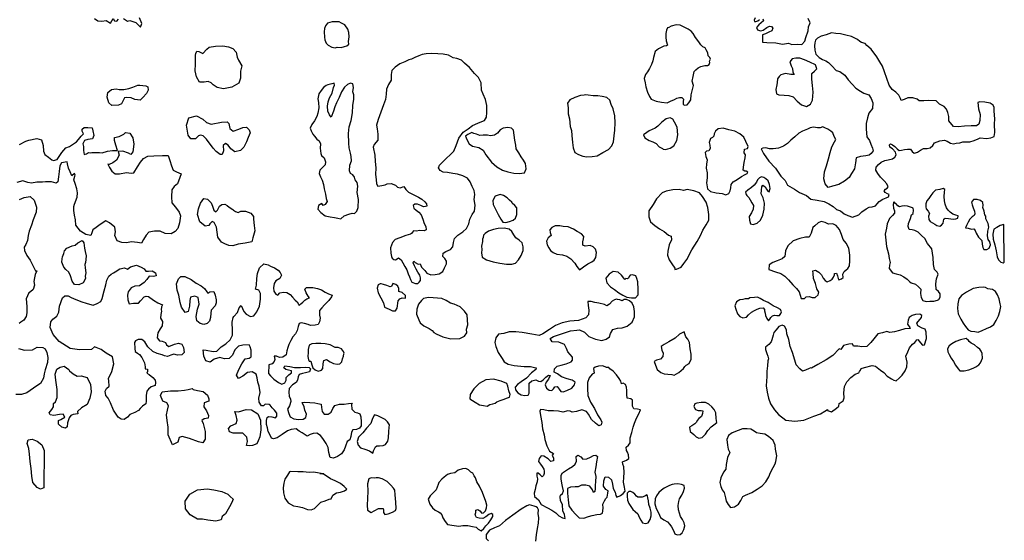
# Model space of a CAD drawing. Extents: x 167040 to 315899, y 721307 to 809380.
# Tile 19 of 20: x 288670 to 315734, y 772243 to 786547. Entities that reach past the tile are written whole.
import ezdxf

# ---------------------------------------------------------------- set-up
doc = ezdxf.new("R2010")
doc.units = 0
doc.layers.add('RPA', color=3, linetype='CONTINUOUS')

msp = doc.modelspace()

# ---------------------------------------------------------------- linework, layer by layer
at = {"layer": 'RPA', "color": 0}
for points in [[(290727, 786584), (290813, 786514), (290930, 786503), (291051, 786525), (291169, 786452), (291235, 786581), (291276, 786519), (291341, 786504), (291383, 786557)], [(291526, 786580), (291631, 786503), (291700, 786521), (291864, 786472), (291990, 786344), (292024, 786439), (291962, 786601)], [(308884, 786596), (308854, 786537), (308863, 786498), (308902, 786501), (308955, 786519), (309004, 786551)], [(309099, 786575), (309114, 786516), (309055, 786459), (308982, 786408), (308922, 786337), (308947, 786272), (309031, 786238), (309107, 786262), (309202, 786329), (309281, 786367), (309336, 786359), (309368, 786313), (309344, 786239), (309265, 786201), (309173, 786163), (309091, 786129), (309090, 786070), (309091, 785966), (309088, 785934), (309205, 785922), (309455, 785907), (309640, 785875), (309804, 785898), (309894, 785867), (310061, 785877), (310168, 785862), (310251, 785955), (310276, 786059), (310338, 786237), (310356, 786354), (310394, 786464), (310344, 786576)], [(288666, 783120), (288834, 783205), (288918, 783233), (289142, 783282), (289270, 783246), (289318, 783087), (289321, 782931), (289365, 782840), (289458, 782770), (289554, 782700), (289603, 782678), (289697, 782709), (289757, 782786), (289830, 782895), (289942, 783027), (290042, 783065), (290229, 783189), (290286, 783258), (290356, 783348), (290420, 783408), (290386, 783488), (290389, 783537), (290443, 783581), (290544, 783583), (290662, 783572), (290683, 783497), (290711, 783364), (290674, 783276), (290544, 783257), (290450, 783229), (290406, 783137), (290427, 783059), (290426, 782951), (290441, 782844), (290502, 782862), (290564, 782899), (290619, 782890), (290648, 782897), (290860, 782901), (290932, 782886), (291084, 782935), (291221, 782953), (291355, 782949), (291310, 783095), (291271, 783228), (291273, 783313), (291406, 783338), (291532, 783406), (291580, 783446), (291698, 783429), (291775, 783300), (291808, 783124), (291782, 782918), (291728, 782846), (291656, 782880), (291505, 782939), (291375, 782930), (291406, 782823), (291334, 782688), (291234, 782611), (291127, 782564), (291091, 782579), (291139, 782486), (291202, 782389), (291292, 782316), (291416, 782315), (291604, 782345), (291738, 782328), (291806, 782335), (291907, 782507), (291987, 782629), (292076, 782732), (292189, 782796), (292355, 782809), (292599, 782820), (292752, 782816), (292794, 782680), (292842, 782534), (292890, 782415), (292979, 782367), (293107, 782311), (293067, 782209), (293008, 782039), (292915, 781965), (292855, 781873), (292839, 781677), (292855, 781514), (292955, 781392), (293055, 781257), (293090, 781154), (293058, 780967), (293012, 780813), (292945, 780724), (292832, 780660), (292672, 780676), (292534, 780732), (292371, 780739), (292215, 780707), (292148, 780631), (292076, 780505), (292019, 780403), (291911, 780424), (291744, 780444), (291601, 780412), (291477, 780422), (291346, 780472), (291285, 780618), (291302, 780719), (291284, 780842), (291135, 780964), (291033, 781017), (290884, 780923), (290775, 780839), (290682, 780772), (290651, 780690), (290626, 780621), (290492, 780648), (290340, 780733), (290210, 780900), (290201, 781044), (290179, 781177), (290160, 781307), (290161, 781414), (290173, 781477), (290248, 781670), (290259, 781791), (290237, 781898), (290195, 782047), (290160, 782151), (290185, 782249), (290191, 782282), (290177, 782324), (290100, 782254), (290059, 782371), (290011, 782471), (289986, 782588), (289975, 782643), (289819, 782614), (289775, 782528), (289759, 782372), (289735, 782228), (289718, 782094), (289670, 782054), (289542, 782091), (289383, 782094), (289298, 782083), (289138, 782080), (288995, 782051), (288891, 782078), (288759, 782121), (288588, 782076)], [(288665, 781608), (288794, 781659), (288953, 781688), (289063, 781586), (289135, 781398), (289125, 781258), (289041, 781048), (288991, 780903), (288929, 780733), (288899, 780615), (288882, 780481), (288841, 780369), (288794, 780300), (288799, 780206), (288867, 780070), (288957, 779941), (289028, 779796), (289079, 779699), (289103, 779644), (289139, 779648), (289098, 779546), (289080, 779451), (289056, 779356), (289078, 779249), (289038, 779138), (288964, 779074), (288919, 779038), (288850, 778873), (288867, 778665), (288864, 778496), (288850, 778388), (288786, 778295), (288703, 778238), (288654, 778198)], [(288635, 777510), (288805, 777468), (289020, 777472), (289152, 777546), (289309, 777539), (289368, 777501), (289416, 777401), (289441, 777268), (289434, 777124), (289369, 776924), (289342, 776819), (289322, 776702), (289246, 776547), (289137, 776483), (288863, 776292), (288717, 776247), (288561, 776247)], [(302861, 772223), (302871, 772389), (302903, 772564), (302929, 772717), (302938, 772857), (302924, 772981), (302929, 773082), (302907, 773134), (302869, 773164), (302807, 773185), (302681, 773220), (302612, 773192), (302457, 773100), (302229, 772931), (302027, 772785), (301859, 772642), (301721, 772585), (301586, 772519), (301496, 772404), (301491, 772296), (301552, 772230)]]:
    msp.add_lwpolyline(points, dxfattribs=at)
for points in [[(297568, 786428), (297519, 786448), (297448, 786485), (297370, 786490), (297256, 786492), (297128, 786455), (297075, 786381), (297051, 786307), (297039, 786212), (297049, 786069), (297055, 785991), (297092, 785902), (297150, 785849), (297253, 785795), (297338, 785777), (297400, 785792), (297504, 785784), (297596, 785808), (297664, 785826), (297717, 785874), (297712, 785949), (297724, 786073), (297720, 786197), (297686, 786285), (297606, 786407)], [(306514, 786335), (306478, 786320), (306444, 786261), (306426, 786164), (306431, 786063), (306442, 785962), (306473, 785847), (306449, 785828), (306378, 785816), (306230, 785747), (306140, 785671), (306092, 785505), (306077, 785418), (306036, 785314), (305985, 785204), (305925, 785111), (305872, 785040), (305834, 784933), (305861, 784815), (305879, 784704), (305928, 784557), (305984, 784435), (306026, 784366), (306168, 784308), (306308, 784279), (306464, 784264), (306562, 784311), (306664, 784351), (306736, 784389), (306805, 784411), (306874, 784406), (306912, 784366), (306904, 784301), (306903, 784230), (306938, 784196), (307020, 784208), (307066, 784259), (307114, 784346), (307123, 784486), (307164, 784632), (307189, 784739), (307155, 784854), (307177, 784990), (307209, 785123), (307259, 785168), (307318, 785223), (307391, 785264), (307505, 785291), (307574, 785286), (307623, 785318), (307640, 785373), (307631, 785409), (307658, 785461), (307636, 785510), (307598, 785553), (307587, 785638), (307542, 785717), (307507, 785770), (307446, 785800), (307388, 785853), (307335, 785942), (307249, 786055), (307179, 786170), (307125, 786233), (307047, 786283), (306951, 786331), (306821, 786392), (306717, 786403), (306573, 786370)], [(310527, 785911), (310513, 785830), (310524, 785712), (310551, 785601), (310647, 785511), (310738, 785454), (310828, 785417), (310905, 785367), (310989, 785277), (311113, 785148), (311217, 785120), (311352, 785023), (311444, 784894), (311553, 784772), (311652, 784669), (311778, 784585), (311874, 784528), (312010, 784480), (312077, 784378), (312121, 784266), (312111, 784103), (312014, 783978), (311973, 783852), (311938, 783699), (311935, 783543), (311951, 783327), (312024, 783225), (312067, 783123), (312108, 783018), (312126, 782940), (312076, 782872), (312016, 782821), (311925, 782807), (311784, 782789), (311660, 782753), (311645, 782616), (311619, 782447), (311532, 782322), (311474, 782212), (311339, 782110), (311184, 782018), (311010, 781969), (310889, 781932), (310810, 782038), (310776, 782175), (310790, 782371), (310851, 782536), (310904, 782727), (310949, 782902), (310997, 783058), (311065, 783187), (311102, 783258), (311061, 783340), (311024, 783435), (310963, 783485), (310882, 783539), (310802, 783576), (310747, 783603), (310668, 783579), (310596, 783573), (310492, 783592), (310398, 783580), (310325, 783542), (310191, 783486), (310082, 783429), (309973, 783327), (309870, 783235), (309771, 783145), (309662, 783069), (309527, 783016), (309383, 782999), (309282, 782997), (309179, 783025), (309094, 783020), (309048, 782998), (309114, 782867), (309263, 782656), (309442, 782463), (309595, 782246), (309707, 782130), (309779, 782004), (309970, 781893), (310105, 781800), (310299, 781715), (310414, 781615), (310587, 781592), (310778, 781550), (310914, 781489), (311027, 781418), (311120, 781335), (311230, 781294), (311329, 781217), (311436, 781166), (311562, 781125), (311733, 781187), (311816, 781264), (311934, 781346), (312017, 781397), (312105, 781405), (312197, 781430), (312237, 781484), (312297, 781552), (312396, 781615), (312484, 781649), (312553, 781684), (312571, 781742), (312525, 781766), (312461, 781800), (312436, 781846), (312469, 781888), (312518, 781916), (312545, 781955), (312504, 782034), (312431, 782116), (312331, 782216), (312258, 782325), (312205, 782417), (312213, 782495), (312276, 782566), (312349, 782636), (312450, 782676), (312542, 782694), (312657, 782725), (312726, 782766), (312760, 782834), (312741, 782909), (312665, 782998), (312584, 783049), (312579, 783108), (312602, 783136), (312657, 783113), (312725, 783059), (312789, 783000), (312840, 782956), (312908, 782958), (312990, 782980), (313075, 782988), (313157, 782986), (313198, 782924), (313256, 782880), (313295, 782886), (313347, 782908), (313433, 782959), (313515, 783006), (313617, 783011), (313695, 783022), (313771, 783086), (313818, 783163), (313966, 783223), (314093, 783233), (314164, 783206), (314251, 783152), (314339, 783138), (314408, 783156), (314509, 783167), (314594, 783189), (314783, 783195), (314904, 783225), (315016, 783269), (315072, 783297), (315241, 783281), (315368, 783299), (315457, 783336), (315475, 783450), (315460, 783675), (315472, 783821), (315456, 784030), (315452, 784138), (315430, 784203), (315346, 784257), (315197, 784279), (315057, 784291), (315008, 784273), (315027, 784096), (315070, 783939), (315061, 783780), (315033, 783676), (314970, 783632), (314827, 783631), (314638, 783624), (314465, 783605), (314338, 783614), (314207, 783766), (314206, 783890), (314182, 783998), (314144, 784093), (314084, 784166), (313955, 784230), (313858, 784313), (313663, 784323), (313526, 784322), (313392, 784315), (313341, 784361), (313215, 784396), (313078, 784396), (312982, 784352), (312901, 784330), (312876, 784386), (312831, 784472), (312755, 784554), (312649, 784628), (312566, 784744), (312507, 784927), (312442, 785117), (312383, 785268), (312310, 785387), (312231, 785522), (312075, 785733), (311953, 785836), (311912, 785896), (311811, 785917), (311763, 785951), (311696, 786004), (311537, 786085), (311382, 786124), (311229, 786159), (311106, 786171), (310985, 786183), (310841, 786133), (310700, 786090), (310595, 786040), (310545, 785986)], [(293542, 785680), (293598, 785674), (293667, 785637), (293706, 785621), (293818, 785740), (293882, 785791), (294051, 785817), (294257, 785827), (294410, 785801), (294529, 785751), (294622, 785655), (294647, 785518), (294688, 785434), (294775, 785279), (294736, 785135), (294743, 784937), (294696, 784802), (294503, 784697), (294269, 784651), (294102, 784683), (293990, 784753), (293930, 784810), (293851, 784851), (293744, 784830), (293614, 784834), (293529, 784979), (293497, 785138), (293500, 785321), (293504, 785441), (293502, 785568), (293508, 785614)], [(299437, 785459), (299362, 785444), (299256, 785390), (299122, 785331), (298990, 785239), (298903, 785152), (298879, 785045), (298879, 784889), (298805, 784763), (298748, 784637), (298745, 784503), (298726, 784351), (298671, 784205), (298599, 784004), (298527, 783807), (298479, 783645), (298497, 783547), (298517, 783406), (298510, 783234), (298414, 783121), (298386, 783040), (298428, 782821), (298445, 782655), (298455, 782479), (298454, 782296), (298465, 782159), (298476, 782035), (298514, 781976), (298628, 781993), (298717, 782014), (298772, 782040), (298880, 782044), (299003, 781996), (299058, 781943), (299132, 781929), (299231, 781960), (299281, 781877), (299358, 781811), (299481, 781747), (299633, 781672), (299726, 781618), (299806, 781539), (299851, 781489), (299863, 781424), (299820, 781411), (299771, 781402), (299700, 781446), (299606, 781477), (299531, 781478), (299482, 781440), (299507, 781365), (299571, 781312), (299645, 781258), (299705, 781189), (299749, 781070), (299792, 780946), (299830, 780867), (299841, 780769), (299785, 780747), (299672, 780752), (299564, 780741), (299495, 780743), (299442, 780669), (299412, 780650), (299288, 780613), (299120, 780554), (298993, 780504), (298916, 780421), (298865, 780278), (298872, 780135), (298890, 780040), (298905, 779994), (298950, 779954), (298996, 779953), (299048, 779978), (299081, 780007), (299152, 779947), (299203, 779871), (299253, 779769), (299310, 779671), (299350, 779566), (299381, 779480), (299413, 779408), (299444, 779339), (299548, 779298), (299609, 779297), (299652, 779332), (299686, 779380), (299684, 779452), (299669, 779524), (299615, 779606), (299568, 779695), (299524, 779787), (299489, 779863), (299506, 779908), (299538, 779872), (299626, 779828), (299681, 779837), (299715, 779751), (299805, 779655), (299859, 779583), (299972, 779538), (300090, 779543), (300204, 779563), (300296, 779624), (300347, 779730), (300401, 779840), (300403, 779912), (300352, 779984), (300304, 780044), (300306, 780132), (300385, 780179), (300513, 780236), (300579, 780309), (300598, 780426), (300622, 780537), (300712, 780623), (300847, 780722), (300953, 780808), (301011, 780934), (301039, 781067), (301103, 781193), (301174, 781289), (301193, 781455), (301166, 781609), (301182, 781742), (301164, 781850), (301104, 781968), (301054, 782090), (300981, 782189), (300849, 782253), (300703, 782301), (300573, 782323), (300427, 782352), (300313, 782360), (300229, 782401), (300178, 782477), (300209, 782551), (300305, 782644), (300398, 782743), (300504, 782833), (300607, 782932), (300665, 783091), (300740, 783288), (300861, 783455), (300996, 783551), (301115, 783636), (301259, 783706), (301374, 783746), (301446, 783774), (301504, 783871), (301506, 784001), (301509, 784187), (301470, 784350), (301411, 784504), (301367, 784609), (301358, 784812), (301282, 784956), (301170, 785069), (301033, 785231), (300898, 785351), (300812, 785434), (300685, 785482), (300581, 785497), (300459, 785574), (300306, 785596), (300163, 785612), (299994, 785622), (299844, 785605), (299736, 785587), (299644, 785553), (299529, 785506)], [(309494, 784822), (309480, 784754), (309455, 784630), (309476, 784512), (309537, 784479), (309680, 784470), (309807, 784464), (309931, 784429), (310039, 784304), (310158, 784207), (310294, 784165), (310409, 784225), (310463, 784338), (310480, 784560), (310464, 784742), (310447, 784909), (310447, 785072), (310520, 785136), (310580, 785200), (310546, 785305), (310391, 785379), (310239, 785447), (310116, 785492), (310005, 785494), (309900, 785469), (309837, 785386), (309877, 785281), (309909, 785205), (309923, 785104), (309955, 785038), (309870, 785040), (309724, 785065), (309593, 785035), (309546, 784984), (309499, 784919)], [(291914, 784749), (291972, 784751), (292051, 784742), (292139, 784728), (292192, 784699), (292203, 784612), (292159, 784519), (292057, 784407), (291977, 784340), (291830, 784357), (291731, 784397), (291604, 784408), (291549, 784397), (291471, 784233), (291383, 784202), (291204, 784185), (291121, 784262), (291076, 784414), (291090, 784548), (291196, 784625), (291319, 784644), (291408, 784626), (291535, 784628), (291668, 784660), (291781, 784695)], [(297097, 784738), (297021, 784684), (296958, 784598), (296891, 784508), (296869, 784374), (296887, 784276), (296891, 784123), (296865, 783977), (296837, 783883), (296770, 783770), (296703, 783664), (296653, 783570), (296681, 783491), (296731, 783399), (296772, 783343), (296833, 783264), (296904, 783217), (296935, 783132), (296929, 783014), (296943, 782871), (296968, 782815), (297042, 782755), (297079, 782640), (297064, 782556), (296998, 782498), (296922, 782415), (296904, 782318), (296938, 782232), (296982, 782137), (297016, 782016), (297040, 781898), (297076, 781757), (297097, 781636), (297118, 781554), (297068, 781471), (297015, 781442), (296970, 781495), (296882, 781445), (296867, 781341), (296950, 781254), (297065, 781158), (297205, 781132), (297325, 781114), (297413, 781096), (297494, 781075), (297593, 781158), (297715, 781208), (297806, 781229), (297875, 781225), (297938, 781286), (297975, 781383), (297979, 781607), (297944, 781800), (297963, 781969), (297942, 782071), (297891, 782147), (297873, 782219), (297825, 782288), (297758, 782325), (297736, 782394), (297742, 782547), (297787, 782667), (297785, 782784), (297761, 782882), (297728, 783023), (297717, 783157), (297706, 783421), (297728, 783600), (297777, 783778), (297817, 783989), (297827, 784188), (297856, 784363), (297852, 784484), (297827, 784569), (297842, 784683), (297828, 784781), (297766, 784801), (297684, 784764), (297595, 784694), (297514, 784565), (297453, 784413), (297379, 784261), (297331, 784157), (297293, 784031), (297228, 783869), (297187, 783932), (297143, 784034), (297133, 784174), (297145, 784291), (297182, 784401), (297260, 784530), (297298, 784683), (297319, 784747), (297313, 784803), (297245, 784785), (297140, 784757)], [(304235, 784483), (304183, 784471), (304082, 784463), (303925, 784410), (303793, 784341), (303726, 784254), (303744, 784127), (303750, 783957), (303780, 783823), (303803, 783614), (303837, 783503), (303847, 783366), (303863, 783173), (303880, 783029), (303933, 782901), (304030, 782841), (304146, 782793), (304260, 782775), (304407, 782789), (304541, 782806), (304702, 782894), (304850, 782983), (304947, 783082), (304988, 783192), (305010, 783358), (305026, 783514), (305036, 783709), (305027, 783902), (304978, 784098), (304928, 784213), (304888, 784334), (304808, 784407), (304678, 784433), (304561, 784454), (304434, 784457), (304294, 784475)], [(294067, 782929), (293987, 783019), (293806, 783263), (293713, 783356), (293635, 783371), (293580, 783357), (293500, 783274), (293376, 783274), (293299, 783377), (293258, 783650), (293323, 783850), (293533, 783903), (293701, 783815), (293801, 783719), (293935, 783676), (294221, 783734), (294371, 783740), (294414, 783695), (294449, 783556), (294536, 783485), (294694, 783541), (294804, 783585), (294905, 783590), (294981, 783517), (295006, 783442), (294950, 783307), (294906, 783193), (294831, 783041), (294735, 782955), (294582, 782913), (294473, 782995), (294399, 783098), (294324, 783146), (294263, 783086), (294269, 782946), (294231, 782844), (294179, 782843)], [(306356, 782985), (306421, 782977), (306549, 783017), (306648, 783081), (306728, 783226), (306761, 783385), (306738, 783591), (306666, 783732), (306625, 783811), (306548, 783855), (306443, 783827), (306324, 783732), (306208, 783626), (306138, 783566), (305974, 783494), (305905, 783449), (305816, 783379), (305857, 783303), (305973, 783226), (306073, 783192), (306166, 783141), (306250, 783052), (306337, 783008)], [(300927, 783343), (300961, 783255), (301024, 783136), (301114, 783069), (301290, 783037), (301409, 782960), (301482, 782831), (301641, 782630), (301789, 782503), (301943, 782413), (302083, 782364), (302251, 782329), (302401, 782320), (302542, 782340), (302589, 782453), (302572, 782600), (302522, 782689), (302452, 782781), (302392, 782890), (302319, 782996), (302308, 783103), (302284, 783237), (302257, 783371), (302240, 783509), (302192, 783565), (302091, 783583), (301958, 783566), (301872, 783522), (301799, 783425), (301719, 783375), (301615, 783357), (301530, 783375), (301413, 783374), (301315, 783362), (301228, 783403), (301157, 783421), (301102, 783444), (301043, 783423), (300987, 783391), (300957, 783372)], [(308681, 782360), (308642, 782383), (308600, 782381), (308558, 782411), (308563, 782496), (308582, 782626), (308610, 782749), (308618, 782830), (308586, 782893), (308595, 782990), (308673, 783005), (308691, 783063), (308631, 783198), (308575, 783323), (308465, 783410), (308327, 783484), (308164, 783523), (308002, 783565), (307872, 783547), (307799, 783487), (307758, 783409), (307754, 783351), (307711, 783312), (307658, 783287), (307620, 783177), (307642, 783095), (307647, 783004), (307616, 782943), (307548, 782937), (307508, 782896), (307529, 782788), (307569, 782693), (307551, 782582), (307539, 782472), (307570, 782337), (307567, 782204), (307545, 782064), (307578, 781901), (307658, 781827), (307817, 781792), (307976, 781770), (308080, 781738), (308165, 781769), (308196, 781844), (308220, 781931), (308225, 782019), (308285, 782096), (308387, 782160), (308513, 782242), (308615, 782289), (308667, 782324)], [(308711, 781665), (308746, 781596), (308793, 781511), (308837, 781441), (308835, 781337), (308785, 781240), (308724, 781144), (308729, 781036), (308757, 780938), (308831, 780917), (308939, 780957), (309029, 781040), (309100, 781173), (309129, 781338), (309141, 781504), (309102, 781655), (309055, 781763), (309063, 781867), (309065, 781952), (309095, 782000), (309159, 781957), (309197, 781888), (309235, 781838), (309271, 781821), (309299, 781906), (309281, 782017), (309244, 782118), (309183, 782178), (309128, 782208), (309063, 782229), (309007, 782204), (308954, 782143), (308920, 782082), (308860, 782001), (308781, 781938), (308682, 781861), (308622, 781810), (308634, 781741), (308660, 781718)], [(314074, 781067), (314080, 781080), (314107, 781092), (314198, 781084), (314328, 781069), (314406, 781071), (314455, 781096), (314466, 781154), (314401, 781178), (314317, 781206), (314247, 781259), (314189, 781309), (314148, 781375), (314104, 781477), (314089, 781568), (314078, 781689), (314087, 781806), (314101, 781878), (314056, 781908), (313958, 781880), (313847, 781863), (313771, 781792), (313711, 781715), (313657, 781638), (313607, 781567), (313573, 781490), (313575, 781405), (313590, 781349), (313641, 781290), (313676, 781224), (313652, 781153), (313656, 781055), (313694, 781002), (313820, 780928), (313882, 780894), (313966, 780870), (314012, 780899), (314049, 780953)], [(294531, 781334), (294547, 781318), (294597, 781277), (294672, 781246), (294747, 781283), (294880, 781285), (295025, 781229), (295098, 781143), (295096, 781065), (295116, 780895), (295132, 780746), (295077, 780556), (295046, 780441), (294864, 780408), (294676, 780382), (294530, 780337), (294422, 780341), (294307, 780388), (294218, 780438), (294115, 780573), (294102, 780707), (294083, 780850), (294019, 780976), (293957, 781001), (293893, 780934), (293871, 780888), (293767, 780870), (293624, 780994), (293555, 781198), (293588, 781349), (293637, 781510), (293730, 781632), (293828, 781614), (293934, 781512), (293965, 781428), (294009, 781318), (294059, 781267), (294110, 781313), (294164, 781422), (294225, 781472), (294306, 781480), (294369, 781442), (294432, 781394)], [(302204, 781509), (302198, 781531), (302130, 781585), (302073, 781648), (301967, 781712), (301876, 781743), (301735, 781696), (301671, 781583), (301682, 781469), (301745, 781338), (301820, 781196), (301893, 781064), (301953, 780982), (302031, 780971), (302133, 780998), (302231, 781036), (302294, 781096), (302332, 781190), (302337, 781294), (302332, 781382), (302278, 781442)], [(306678, 779681), (306724, 779690), (306855, 779743), (306925, 779850), (307005, 779962), (307144, 780220), (307288, 780456), (307385, 780620), (307447, 780762), (307537, 780914), (307611, 781040), (307611, 781193), (307582, 781386), (307539, 781536), (307441, 781688), (307358, 781794), (307196, 781846), (307020, 781885), (306916, 781857), (306796, 781882), (306626, 781872), (306436, 781840), (306325, 781790), (306172, 781626), (306078, 781468), (305967, 781294), (305961, 781131), (306011, 780997), (306126, 780891), (306258, 780800), (306384, 780723), (306499, 780626), (306577, 780602), (306585, 780501), (306524, 780359), (306482, 780187), (306480, 780073), (306523, 779951), (306593, 779839), (306678, 779721)], [(312710, 781541), (312690, 781522), (312680, 781463), (312691, 781369), (312716, 781297), (312714, 781231), (312658, 781167), (312581, 781081), (312517, 780938), (312495, 780822), (312460, 780656), (312476, 780493), (312499, 780313), (312551, 780117), (312568, 779986), (312592, 779875), (312578, 779803), (312567, 779709), (312659, 779590), (312763, 779565), (312867, 779541), (312970, 779480), (313066, 779417), (313140, 779344), (313172, 779317), (313292, 779279), (313379, 779206), (313436, 779139), (313431, 779026), (313445, 778911), (313493, 778835), (313590, 778804), (313691, 778809), (313798, 778810), (313893, 778838), (313933, 778863), (313970, 778921), (313972, 779016), (313927, 779075), (313860, 779132), (313849, 779288), (313868, 779431), (313919, 779558), (313891, 779614), (313814, 779680), (313787, 779821), (313774, 780013), (313763, 780131), (313743, 780248), (313622, 780400), (313549, 780532), (313459, 780615), (313363, 780705), (313273, 780759), (313198, 780773), (313117, 780784), (313092, 780869), (313100, 780951), (313158, 781083), (313186, 781181), (313229, 781225), (313241, 781313), (313229, 781369), (313206, 781376), (313154, 781396), (313076, 781420), (312985, 781432), (312913, 781423), (312854, 781402), (312806, 781429), (312758, 781485), (312742, 781498)], [(315225, 781147), (315200, 781187), (315176, 781285), (315145, 781383), (315152, 781442), (315144, 781527), (315077, 781583), (314989, 781604), (314891, 781603), (314828, 781536), (314846, 781460), (314874, 781375), (314918, 781286), (314927, 781211), (314906, 781166), (314854, 781128), (314787, 781070), (314740, 780980), (314693, 780893), (314666, 780831), (314737, 780820), (314828, 780793), (314893, 780798), (314935, 780755), (314959, 780679), (315023, 780574), (315112, 780478), (315127, 780380), (315142, 780292), (315167, 780233), (315258, 780237), (315317, 780269), (315355, 780360), (315340, 780441), (315292, 780507), (315271, 780609), (315283, 780736), (315305, 780849), (315287, 780947), (315227, 781079)], [(301391, 780513), (301387, 780451), (301362, 780328), (301370, 780233), (301365, 780139), (301385, 780018), (301505, 779950), (301683, 779892), (301865, 779853), (302050, 779827), (302193, 779834), (302295, 779858), (302381, 779948), (302455, 780067), (302513, 780203), (302505, 780304), (302481, 780412), (302398, 780492), (302304, 780555), (302250, 780634), (302193, 780723), (302126, 780793), (301983, 780822), (301826, 780811), (301696, 780781), (301555, 780732), (301466, 780675), (301416, 780627), (301408, 780558)], [(303259, 780206), (303330, 780149), (303437, 780108), (303589, 780086), (303709, 780054), (303816, 779977), (303931, 779858), (303984, 779766), (304061, 779676), (304163, 779753), (304289, 779842), (304394, 779892), (304460, 779943), (304510, 780010), (304526, 780147), (304498, 780245), (304431, 780308), (304350, 780342), (304210, 780329), (304145, 780349), (304147, 780447), (304168, 780525), (304175, 780587), (304108, 780663), (303995, 780730), (303895, 780794), (303750, 780855), (303607, 780864), (303512, 780879), (303392, 780884), (303297, 780837), (303240, 780770), (303255, 780698), (303276, 780622), (303200, 780552), (303153, 780462), (303167, 780364), (303212, 780281)], [(310390, 780609), (310373, 780576), (310268, 780572), (310118, 780538), (309934, 780467), (309785, 780336), (309718, 780197), (309705, 780038), (309629, 779974), (309494, 779918), (309373, 779874), (309274, 779807), (309262, 779684), (309443, 779622), (309589, 779574), (309705, 779497), (309801, 779397), (309925, 779258), (310018, 779162), (310098, 779066), (310119, 778974), (310150, 778886), (310238, 778887), (310291, 778935), (310373, 778937), (310457, 778916), (310535, 778918), (310618, 778988), (310636, 779063), (310582, 779148), (310545, 779299), (310492, 779434), (310479, 779571), (310470, 779643), (310545, 779661), (310632, 779610), (310709, 779534), (310753, 779442), (310811, 779385), (310869, 779349), (310944, 779377), (311000, 779418), (311041, 779476), (311064, 779537), (311065, 779573), (311121, 779579), (311146, 779513), (311167, 779434), (311189, 779401), (311255, 779423), (311301, 779468), (311299, 779553), (311336, 779624), (311386, 779678), (311436, 779713), (311476, 779781), (311485, 779918), (311488, 780080), (311459, 780273), (311386, 780408), (311300, 780504), (311260, 780642), (311201, 780786), (311108, 780895), (311021, 780939), (310897, 780932), (310813, 780972), (310700, 781000), (310618, 780963), (310522, 780886), (310472, 780835), (310424, 780683)], [(315720, 780924), (315618, 780892), (315526, 780839), (315447, 780788), (315415, 780658), (315429, 780521), (315469, 780361), (315511, 780197), (315538, 780034), (315575, 779945), (315639, 779882), (315704, 779871), (315734, 779885)], [(289883, 780122), (289901, 780197), (289968, 780267), (290110, 780331), (290195, 780349), (290265, 780413), (290388, 780480), (290434, 780416), (290450, 780269), (290465, 780175), (290493, 780062), (290489, 779957), (290481, 779879), (290462, 779817), (290467, 779732), (290486, 779595), (290471, 779501), (290479, 779435), (290410, 779320), (290293, 779262), (290179, 779270), (290115, 779367), (290067, 779509), (290023, 779606), (289937, 779686), (289883, 779747), (289825, 779886), (289840, 779977), (289849, 780033)], [(292448, 777374), (292329, 777430), (292193, 777555), (292106, 777700), (292026, 777763), (291925, 777761), (291854, 777724), (291829, 777675), (291836, 777512), (291844, 777434), (291906, 777386), (291959, 777351), (292026, 777265), (292097, 777116), (292119, 777006), (292123, 776957), (292179, 776942), (292180, 776883), (292161, 776834), (292227, 776799), (292333, 776720), (292390, 776646), (292404, 776581), (292389, 776492), (292286, 776455), (292212, 776398), (292161, 776345), (292147, 776224), (292150, 776067), (292135, 775995), (292045, 775932), (291981, 775862), (291936, 775806), (291830, 775752), (291697, 775697), (291633, 775627), (291543, 775564), (291455, 775569), (291373, 775626), (291245, 775822), (291163, 776023), (291105, 776152), (291039, 776219), (291023, 776336), (291058, 776412), (291125, 776482), (291122, 776625), (291114, 776690), (291199, 776881), (291257, 777094), (291217, 777282), (291046, 777380), (290907, 777481), (290723, 777563), (290646, 777483), (290311, 777473), (290056, 777511), (289759, 777701), (289589, 777900), (289510, 778094), (289527, 778244), (289578, 778320), (289690, 778404), (289744, 778509), (289760, 778672), (289844, 778905), (289914, 778959), (290002, 778960), (290088, 778916), (290150, 778888), (290354, 778801), (290525, 778745), (290692, 778703), (290795, 778750), (290899, 778801), (290939, 778890), (290991, 779096), (291036, 779263), (291063, 779391), (291117, 779503), (291184, 779556), (291252, 779594), (291294, 779620), (291423, 779698), (291549, 779726), (291635, 779692), (291718, 779759), (291884, 779801), (292005, 779751), (292091, 779704), (292134, 779640), (292209, 779641), (292310, 779649), (292399, 779589), (292420, 779511), (292343, 779487), (292231, 779501), (292165, 779412), (292088, 779322), (291959, 779235), (291836, 779223), (291736, 779176), (291650, 779073), (291629, 778981), (291644, 778848), (291675, 778738), (291802, 778756), (291936, 778762), (291987, 778822), (292089, 778928), (292144, 778955), (292209, 778940), (292345, 778842), (292470, 778766), (292598, 778716), (292564, 778660), (292562, 778579), (292572, 778536), (292548, 778451), (292537, 778343), (292594, 778253), (292590, 778132), (292529, 778053), (292463, 777944), (292446, 777810), (292509, 777727), (292585, 777718), (292680, 777675), (292707, 777610), (292773, 777572), (292922, 777630), (293032, 777655), (293124, 777631), (293171, 777537), (293187, 777401), (293126, 777341), (293003, 777332), (292908, 777356), (292820, 777332), (292736, 777294), (292651, 777309), (292582, 777337)], [(295529, 775974), (295421, 775982), (295375, 775941), (295316, 775941), (295252, 776037), (295244, 776145), (295275, 776308), (295252, 776478), (295217, 776590), (295196, 776704), (295168, 776809), (295058, 776870), (294927, 776849), (294801, 776749), (294686, 776685), (294628, 776777), (294689, 776933), (294776, 777096), (294870, 777225), (294978, 777243), (295034, 777285), (295033, 777465), (295005, 777557), (294973, 777616), (294803, 777602), (294688, 777574), (294586, 777477), (294522, 777334), (294425, 777234), (294301, 777230), (294171, 777261), (294017, 777224), (293908, 777134), (293784, 777178), (293730, 777303), (293713, 777476), (293795, 777469), (293984, 777433), (294092, 777438), (294204, 777561), (294340, 777641), (294452, 777750), (294516, 777883), (294518, 778004), (294514, 778233), (294536, 778360), (294552, 778396), (294655, 778506), (294699, 778626), (294759, 778690), (294835, 778533), (294893, 778457), (295010, 778396), (295102, 778408), (295191, 778518), (295259, 778674), (295288, 778869), (295293, 779020), (295245, 779115), (295148, 779139), (295175, 779250), (295191, 779436), (295202, 779570), (295257, 779726), (295376, 779839), (295497, 779814), (295561, 779777), (295671, 779730), (295771, 779666), (295832, 779603), (295863, 779531), (295816, 779440), (295714, 779370), (295660, 779296), (295645, 779183), (295653, 779091), (295707, 779009), (295762, 778982), (295822, 779043), (295923, 779064), (296011, 779049), (296104, 778995), (296168, 778926), (296238, 778843), (296293, 778793), (296331, 778727), (296347, 778694), (296400, 778742), (296449, 778790), (296509, 778838), (296565, 778873), (296631, 778901), (296596, 778950), (296542, 779043), (296505, 779144), (296554, 779192), (296724, 779189), (296854, 779161), (296967, 779123), (297063, 779059), (297161, 779018), (297257, 778974), (297237, 778932), (297164, 778836), (297044, 778711), (296974, 778631), (296908, 778560), (296913, 778505), (296915, 778427), (296930, 778348), (296912, 778244), (296878, 778176), (296790, 778152), (296659, 778144), (296595, 778175), (296497, 778196), (296403, 778221), (296347, 778196), (296326, 778115), (296298, 778011), (296254, 777914), (296181, 777834), (296124, 777734), (296070, 777624), (296036, 777537), (296008, 777446), (295990, 777342), (295904, 777278), (295813, 777270), (295732, 777298), (295660, 777299), (295681, 777214), (295664, 777155), (295607, 777095), (295516, 777064), (295505, 776829), (295559, 776766), (295658, 776670), (295781, 776580), (295871, 776533), (295960, 776570), (295994, 776644), (295992, 776719), (296071, 776786), (296137, 776847), (296141, 776896), (296057, 776917), (295983, 776938), (295931, 776984), (295962, 777036), (296095, 777017), (296225, 776995), (296388, 776989), (296525, 777000), (296622, 776995), (296664, 776952), (296640, 776874), (296525, 776843), (296440, 776829), (296351, 776794), (296321, 776730), (296303, 776645), (296273, 776581), (296164, 776514), (296081, 776415), (296066, 776314), (296077, 776200), (296115, 776121), (296120, 776056), (296082, 775942), (296035, 775849), (296068, 775724), (296102, 775632), (296209, 775578), (296329, 775563), (296457, 775574), (296536, 775618), (296550, 775709), (296510, 775817), (296489, 775909), (296435, 776030), (296507, 776042), (296644, 776027), (296781, 776018), (296868, 776000), (296953, 775979), (296967, 775890), (296988, 775783), (297036, 775713), (297153, 775705), (297232, 775768), (297276, 775862), (297330, 775943), (297461, 775979), (297588, 775987), (297712, 776001), (297807, 776015), (297790, 775970), (297801, 775843), (297881, 775766), (297952, 775742), (298023, 775715), (298051, 775633), (298055, 775496), (298053, 775392), (298010, 775321), (297924, 775287), (297830, 775282), (297786, 775211), (297771, 775094), (297743, 775006), (297667, 774956), (297626, 774829), (297585, 774732), (297518, 774623), (297406, 774543), (297298, 774503), (297200, 774514), (297164, 774658), (297153, 774795), (297093, 774901), (297001, 775043), (296934, 775125), (296841, 775189), (296733, 775178), (296658, 775153), (296569, 775106), (296514, 775139), (296430, 775200), (296350, 775243), (296266, 775303), (296135, 775283), (296034, 775249), (295882, 775154), (295750, 775059), (295648, 775031), (295590, 775052), (295559, 775114), (295499, 775233), (295481, 775334), (295457, 775426), (295456, 775536), (295470, 775621), (295510, 775643), (295604, 775635), (295701, 775607), (295738, 775652), (295739, 775737), (295676, 775819), (295605, 775886), (295554, 775952)], [(294046, 778682), (293934, 778565), (293923, 778484), (293918, 778369), (293888, 778261), (293821, 778198), (293727, 778170), (293632, 778198), (293539, 778271), (293520, 778391), (293559, 778591), (293602, 778732), (293572, 778914), (293484, 778948), (293367, 778926), (293342, 778834), (293336, 778678), (293299, 778531), (293215, 778506), (293121, 778651), (293083, 778777), (293040, 778982), (293001, 779115), (292982, 779294), (293035, 779428), (293102, 779492), (293210, 779487), (293384, 779406), (293519, 779310), (293654, 779235), (293747, 779158), (293817, 779068), (293841, 779030), (293895, 779070), (294009, 779079), (294047, 778981), (294072, 778848), (294074, 778770)], [(305331, 779432), (305301, 779413), (305272, 779449), (305209, 779529), (305122, 779612), (304986, 779630), (304877, 779551), (304784, 779448), (304807, 779321), (304913, 779211), (305019, 779135), (305138, 779044), (305251, 778974), (305357, 778923), (305484, 778908), (305592, 778906), (305668, 778986), (305674, 779136), (305661, 779341), (305634, 779433), (305603, 779505), (305518, 779536), (305450, 779524), (305423, 779492), (305403, 779444), (305373, 779431)], [(298609, 779289), (298580, 779286), (298524, 779264), (298496, 779167), (298523, 779046), (298596, 778908), (298668, 778770), (298695, 778652), (298821, 778594), (298918, 778547), (299000, 778545), (299047, 778623), (299073, 778818), (299120, 778879), (299185, 778904), (299270, 778896), (299271, 778967), (299185, 779047), (299091, 779075), (299095, 779160), (299064, 779229), (299013, 779272), (298922, 779300), (298894, 779215), (298849, 779203), (298761, 779244), (298670, 779268)], [(315219, 779186), (315164, 779200), (315034, 779192), (314877, 779162), (314693, 779065), (314560, 778966), (314487, 778879), (314455, 778743), (314446, 778610), (314467, 778466), (314536, 778315), (314599, 778206), (314669, 778114), (314736, 778028), (314810, 777987), (314921, 777976), (315018, 777964), (315123, 778008), (315241, 778061), (315350, 778111), (315442, 778175), (315509, 778281), (315574, 778413), (315608, 778530), (315634, 778663), (315622, 778742), (315595, 778876), (315548, 778987), (315495, 779083), (315407, 779137), (315281, 779152)], [(300055, 777956), (300113, 777919), (300303, 777834), (300521, 777778), (300765, 777790), (300897, 777856), (300957, 777947), (300955, 778041), (300984, 778161), (300983, 778304), (300966, 778435), (300896, 778534), (300781, 778654), (300613, 778728), (300515, 778759), (300390, 778827), (300270, 778884), (300033, 778905), (299909, 778917), (299772, 778887), (299718, 778836), (299635, 778733), (299590, 778590), (299578, 778457), (299640, 778303), (299678, 778214), (299774, 778134), (299929, 778063), (300010, 778009)], [(308612, 778878), (308543, 778859), (308468, 778851), (308372, 778791), (308331, 778684), (308353, 778596), (308403, 778468), (308466, 778391), (308547, 778351), (308645, 778378), (308698, 778436), (308785, 778510), (308864, 778560), (308942, 778595), (309015, 778619), (309106, 778634), (309141, 778585), (309140, 778545), (309156, 778483), (309167, 778418), (309202, 778333), (309250, 778273), (309293, 778321), (309320, 778363), (309366, 778408), (309415, 778433), (309483, 778415), (309552, 778424), (309595, 778475), (309606, 778524), (309584, 778580), (309504, 778627), (309377, 778685), (309242, 778775), (309116, 778833), (309019, 778890), (308948, 778927), (308863, 778912), (308743, 778901), (308700, 778876)], [(305073, 778866), (305017, 778854), (304955, 778813), (304881, 778730), (304809, 778689), (304745, 778726), (304592, 778761), (304475, 778779), (304381, 778807), (304286, 778806), (304294, 778691), (304315, 778564), (304306, 778434), (304229, 778354), (304026, 778279), (303794, 778260), (303582, 778219), (303398, 778147), (303230, 778033), (303045, 777919), (302947, 777868), (302745, 777908), (302479, 777955), (302310, 777971), (302124, 777971), (301980, 777925), (301833, 777911), (301756, 777805), (301734, 777682), (301758, 777570), (301824, 777403), (301932, 777241), (301989, 777146), (302098, 777079), (302257, 777043), (302534, 777016), (302707, 777019), (302820, 776994), (302869, 776977), (302855, 776932), (302739, 776842), (302600, 776698), (302458, 776597), (302355, 776527), (302292, 776450), (302301, 776375), (302358, 776292), (302458, 776238), (302559, 776223), (302650, 776235), (302670, 776283), (302673, 776400), (302674, 776505), (302672, 776563), (302748, 776627), (302853, 776651), (302931, 776617), (302992, 776603), (303062, 776648), (303131, 776721), (303201, 776779), (303249, 776768), (303202, 776668), (303145, 776584), (303114, 776513), (303149, 776421), (303223, 776364), (303301, 776363), (303347, 776408), (303377, 776456), (303443, 776468), (303494, 776399), (303548, 776333), (303610, 776318), (303711, 776356), (303846, 776425), (303923, 776515), (303940, 776586), (303857, 776643), (303714, 776678), (303558, 776736), (303449, 776813), (303365, 776864), (303373, 776952), (303443, 777028), (303551, 777053), (303695, 777096), (303826, 777145), (303866, 777190), (303861, 777275), (303797, 777345), (303734, 777418), (303700, 777516), (303646, 777621), (303488, 777689), (303309, 777699), (303252, 777791), (303347, 777845), (303560, 777916), (303806, 778000), (303982, 778013), (304061, 778028), (304193, 777960), (304315, 777844), (304496, 777769), (304668, 777730), (304792, 777770), (304878, 777830), (304906, 777921), (304976, 778031), (305098, 778074), (305228, 778085), (305363, 778125), (305505, 778233), (305573, 778382), (305569, 778532), (305551, 778656), (305508, 778754), (305431, 778821), (305353, 778855), (305285, 778859), (305232, 778824), (305170, 778852), (305105, 778862)], [(310419, 776981), (310370, 776959), (310265, 776919), (310189, 776894), (310115, 776951), (310010, 777060), (309973, 777191), (309912, 777401), (309846, 777572), (309811, 777764), (309755, 777919), (309750, 778023), (309690, 778125), (309625, 778152), (309540, 778115), (309463, 778022), (309397, 777951), (309376, 777876), (309344, 777747), (309330, 777692), (309261, 777621), (309171, 777551), (309167, 777483), (309210, 777371), (309235, 777299), (309250, 777227), (309236, 777172), (309224, 777039), (309205, 776892), (309206, 776746), (309194, 776612), (309185, 776485), (309217, 776312), (309250, 776148), (309303, 775988), (309414, 775823), (309526, 775697), (309725, 775547), (309972, 775516), (310220, 775548), (310496, 775650), (310686, 775722), (310798, 775788), (310871, 775836), (310877, 775813), (310980, 775775), (311119, 775877), (311182, 775928), (311193, 776006), (311308, 776072), (311330, 776157), (311326, 776297), (311338, 776466), (311409, 776598), (311512, 776720), (311635, 776809), (311736, 776847), (311756, 776885), (311783, 776914), (311800, 776966), (311892, 776991), (312105, 777049), (312192, 777027), (312334, 776917), (312424, 776854), (312517, 776751), (312633, 776681), (312697, 776647), (312762, 776620), (312845, 776696), (312928, 776776), (313008, 776895), (313056, 777005), (313064, 777136), (313028, 777306), (313083, 777425), (313127, 777532), (313207, 777628), (313276, 777679), (313333, 777747), (313359, 777756), (313426, 777673), (313483, 777601), (313539, 777616), (313591, 777784), (313584, 777957), (313557, 778046), (313479, 778073), (313356, 778131), (313328, 778209), (313461, 778360), (313465, 778416), (313414, 778459), (313297, 778445), (313205, 778423), (313122, 778363), (313095, 778289), (313070, 778182), (313134, 778089), (313143, 778060), (312999, 778049), (312849, 778003), (312718, 777973), (312590, 777956), (312503, 777983), (312385, 777946), (312257, 777919), (312151, 777781), (312067, 777675), (311954, 777566), (311821, 777559), (311704, 777577), (311586, 777576), (311558, 777642), (311457, 777631), (311313, 777594), (311236, 777481), (311197, 777508), (311018, 777319), (310837, 777198), (310610, 777075), (310435, 776974)], [(306956, 777014), (306989, 777053), (307071, 777100), (307126, 777220), (307131, 777356), (307101, 777507), (307085, 777677), (307038, 777769), (306980, 777832), (306952, 777917), (306934, 777969), (306809, 777903), (306686, 777795), (306512, 777697), (306383, 777621), (306304, 777567), (306322, 777469), (306353, 777383), (306345, 777296), (306285, 777222), (306170, 777191), (306108, 777157), (306145, 777052), (306195, 776937), (306294, 776850), (306388, 776819), (306486, 776811), (306593, 776802), (306658, 776782), (306727, 776816), (306790, 776857), (306849, 776905), (306912, 776960)], [(297577, 777362), (297584, 777382), (297572, 777434), (297511, 777507), (297421, 777544), (297339, 777542), (297207, 777616), (297064, 777642), (296947, 777650), (296810, 777653), (296702, 777642), (296630, 777607), (296595, 777484), (296600, 777399), (296592, 777295), (296606, 777200), (296622, 777168), (296668, 777163), (296680, 777127), (296702, 777068), (296726, 776977), (296790, 776923), (296878, 776892), (296969, 776914), (297000, 776959), (297008, 777089), (297033, 777186), (297099, 777211), (297208, 777147), (297299, 777103), (297396, 777079), (297465, 777087), (297528, 777148), (297542, 777232), (297566, 777300)], [(315097, 777441), (315062, 777491), (314994, 777544), (314914, 777617), (314827, 777661), (314772, 777708), (314750, 777737), (314686, 777784), (314529, 777751), (314398, 777705), (314296, 777645), (314216, 777587), (314176, 777507), (314184, 777419), (314218, 777346), (314275, 777244), (314336, 777152), (314392, 777053), (314462, 776954), (314510, 776898), (314631, 776899), (314758, 776923), (314877, 776973), (314952, 777007), (315038, 777068), (315084, 777119), (315139, 777248), (315125, 777379)], [(290137, 776821), (290249, 776755), (290360, 776760), (290524, 776718), (290619, 776524), (290632, 776326), (290593, 776152), (290528, 775975), (290370, 775884), (290258, 775781), (290269, 775719), (290139, 775700), (290071, 775670), (290030, 775610), (289984, 775469), (289973, 775358), (289928, 775321), (289826, 775355), (289740, 775438), (289732, 775530), (289803, 775560), (289912, 775624), (289865, 775705), (289767, 775700), (289608, 775674), (289504, 775688), (289480, 775743), (289553, 775839), (289600, 775912), (289596, 776000), (289653, 776050), (289703, 776165), (289699, 776386), (289665, 776646), (289649, 776812), (289692, 776947), (289782, 777004), (289896, 777025), (289958, 776984), (290024, 776937), (290041, 776895)], [(304795, 776991), (304759, 777011), (304685, 777035), (304577, 777031), (304485, 777000), (304446, 776965), (304463, 776837), (304404, 776806), (304327, 776706), (304279, 776580), (304276, 776417), (304289, 776221), (304364, 776034), (304468, 775860), (304550, 775689), (304642, 775557), (304670, 775491), (304656, 775416), (304593, 775385), (304497, 775458), (304385, 775561), (304306, 775706), (304245, 775786), (304119, 775824), (303978, 775781), (303860, 775763), (303802, 775787), (303734, 775798), (303603, 775768), (303479, 775790), (303340, 775799), (303196, 775804), (303079, 775823), (302988, 775841), (302965, 775792), (302985, 775671), (303018, 775475), (303044, 775302), (303083, 775142), (303101, 775014), (303156, 774834), (303232, 774693), (303338, 774626), (303305, 774584), (303339, 774498), (303341, 774423), (303269, 774412), (303199, 774481), (303073, 774559), (303008, 774560), (302948, 774489), (302927, 774411), (302981, 774339), (303035, 774269), (303079, 774200), (303085, 774141), (303087, 774076), (303063, 774021), (303027, 773989), (302979, 774045), (302921, 774086), (302882, 774086), (302887, 774008), (302905, 773929), (302894, 773845), (302859, 773738), (302835, 773641), (302813, 773534), (302821, 773442), (302927, 773359), (303007, 773230), (303174, 773139), (303300, 773075), (303406, 772998), (303490, 772912), (303593, 772858), (303661, 772844), (303643, 772952), (303603, 773053), (303590, 773213), (303536, 773335), (303525, 773439), (303532, 773482), (303592, 773529), (303619, 773604), (303592, 773725), (303568, 773813), (303557, 773928), (303555, 774032), (303592, 774100), (303675, 774150), (303751, 774211), (303866, 774274), (303942, 774338), (303979, 774415), (303969, 774542), (304012, 774578), (304096, 774540), (304153, 774471), (304258, 774482), (304363, 774526), (304438, 774570), (304510, 774585), (304552, 774542), (304527, 774399), (304505, 774262), (304479, 774113), (304503, 773992), (304494, 773855), (304489, 773751), (304487, 773663), (304476, 773585), (304446, 773553), (304412, 773632), (304338, 773728), (304235, 773756), (304108, 773758), (304019, 773711), (303937, 773709), (303807, 773701), (303731, 773667), (303726, 773537), (303749, 773357), (303765, 773187), (303848, 773075), (303953, 772949), (304049, 772860), (304179, 772854), (304301, 772894), (304402, 772925), (304536, 772955), (304634, 772963), (304693, 772988), (304706, 773122), (304701, 773236), (304745, 773326), (304785, 773391), (304815, 773432), (304840, 773539), (304848, 773604), (304777, 773638), (304717, 773731), (304722, 773874), (304760, 773987), (304858, 773976), (304938, 773906), (304965, 773785), (304986, 773670), (305033, 773565), (305057, 773477), (305083, 773428), (305181, 773478), (305257, 773532), (305314, 773590), (305290, 773704), (305263, 773841), (305278, 773965), (305281, 774108), (305274, 774262), (305246, 774334), (305240, 774399), (305349, 774449), (305411, 774490), (305407, 774588), (305378, 774661), (305347, 774707), (305339, 774805), (305402, 774859), (305448, 774923), (305454, 775057), (305493, 775206), (305528, 775355), (305572, 775462), (305620, 775598), (305684, 775721), (305738, 775827), (305654, 775848), (305553, 775857), (305515, 775929), (305517, 776010), (305518, 776092), (305470, 776132), (305366, 776150), (305358, 776248), (305354, 776362), (305349, 776447), (305321, 776522), (305253, 776563), (305207, 776544), (305189, 776619), (305145, 776692), (305075, 776791), (304985, 776893), (304895, 776957), (304860, 776990)], [(301675, 775991), (301737, 776007), (301783, 776048), (301875, 776082), (301983, 776120), (302055, 776144), (302134, 776172), (302155, 776253), (302111, 776349), (302091, 776479), (302059, 776555), (301904, 776616), (301690, 776669), (301481, 776650), (301303, 776555), (301151, 776408), (301054, 776250), (301042, 776127), (301193, 776036), (301312, 775962), (301416, 775951), (301520, 775932), (301589, 775970)], [(293414, 776414), (293435, 776382), (293559, 776358), (293716, 776328), (293835, 776226), (293870, 776126), (293867, 776067), (293741, 776019), (293733, 775912), (293804, 775799), (293859, 775670), (293847, 775601), (293740, 775576), (293679, 775536), (293710, 775455), (293769, 775231), (293768, 775123), (293767, 775022), (293703, 774917), (293585, 774951), (293336, 775044), (293136, 775092), (293052, 775064), (293012, 774940), (292867, 774862), (292754, 775140), (292753, 775349), (292720, 775534), (292701, 775687), (292735, 775821), (292758, 775942), (292711, 776016), (292603, 776063), (292541, 776218), (292582, 776320), (292813, 776351), (293021, 776351), (293197, 776368), (293297, 776389)], [(307294, 775538), (307270, 775490), (307227, 775439), (307148, 775391), (307082, 775347), (307100, 775236), (307196, 775149), (307266, 775089), (307337, 775046), (307426, 775064), (307522, 775160), (307589, 775256), (307675, 775365), (307748, 775416), (307831, 775483), (307813, 775591), (307800, 775744), (307759, 775836), (307698, 775906), (307608, 775979), (307521, 776030), (307401, 776029), (307286, 776008), (307231, 775993), (307203, 775921), (307247, 775839), (307318, 775812), (307397, 775810), (307445, 775796), (307441, 775728), (307407, 775641), (307341, 775590)], [(295067, 774851), (294992, 774837), (294904, 774848), (294931, 774960), (294913, 775080), (294803, 775189), (294637, 775189), (294533, 775184), (294437, 775224), (294407, 775312), (294473, 775391), (294616, 775452), (294647, 775548), (294618, 775671), (294580, 775781), (294685, 775776), (294892, 775836), (295045, 775829), (295214, 775721), (295292, 775543), (295297, 775276), (295268, 775090), (295224, 774975), (295184, 774893)], [(298447, 774815), (298483, 774840), (298562, 774842), (298656, 774847), (298725, 774871), (298785, 774965), (298807, 775062), (298819, 775228), (298828, 775339), (298836, 775414), (298782, 775496), (298711, 775563), (298624, 775610), (298514, 775664), (298424, 775692), (298370, 775588), (298322, 775455), (298205, 775321), (298102, 775199), (297986, 775074), (297944, 774957), (297972, 774856), (298039, 774780), (298156, 774751), (298282, 774697), (298379, 774637), (298396, 774698)], [(309433, 774346), (309457, 774408), (309482, 774561), (309447, 774750), (309436, 774858), (309383, 774983), (309248, 775096), (309154, 775156), (309021, 775178), (308924, 775193), (308859, 775243), (308766, 775294), (308668, 775302), (308538, 775308), (308417, 775261), (308249, 775192), (308150, 775122), (308103, 775016), (308123, 774859), (308147, 774751), (308187, 774659), (308129, 774520), (308090, 774328), (308075, 774201), (308011, 774115), (307940, 773963), (307918, 773829), (307942, 773718), (307977, 773626), (308031, 773557), (308067, 773413), (308088, 773321), (308148, 773223), (308212, 773140), (308320, 773164), (308426, 773240), (308496, 773340), (308547, 773450), (308622, 773484), (308790, 773560), (308945, 773648), (309080, 773740), (309180, 773849), (309260, 773985), (309308, 774108), (309382, 774246)], [(289336, 773687), (289242, 773649), (289150, 773690), (289027, 773834), (289004, 774003), (288984, 774218), (288954, 774410), (288941, 774608), (288925, 774761), (288876, 774901), (288901, 774999), (289011, 775024), (289146, 774964), (289275, 774869), (289343, 774707)], [(297026, 774068), (296954, 774079), (296857, 774097), (296750, 774115), (296629, 774104), (296457, 774124), (296316, 774126), (296115, 774130), (296082, 774121), (296028, 774030), (295954, 773921), (295926, 773811), (295908, 773687), (295922, 773550), (295961, 773403), (296047, 773268), (296192, 773193), (296312, 773175), (296445, 773143), (296581, 773092), (296679, 773080), (296774, 773121), (296857, 773201), (296947, 773290), (297065, 773324), (297176, 773371), (297229, 773386), (297276, 773483), (297375, 773547), (297486, 773564), (297594, 773598), (297660, 773652), (297593, 773725), (297490, 773799), (297345, 773873), (297212, 773928), (297035, 774048), (296918, 774080)], [(300195, 773835), (300172, 773773), (300117, 773628), (300034, 773551), (299948, 773465), (299894, 773371), (299940, 773237), (300020, 773134), (300094, 773068), (300178, 773027), (300226, 772994), (300277, 772947), (300305, 772862), (300365, 772756), (300432, 772680), (300608, 772648), (300744, 772632), (300852, 772647), (300986, 772651), (301119, 772619), (301216, 772601), (301270, 772548), (301358, 772501), (301427, 772565), (301487, 772642), (301560, 772712), (301617, 772802), (301674, 772893), (301675, 772951), (301633, 772978), (301561, 772953), (301482, 772890), (301396, 772842), (301302, 772850), (301227, 772868), (301190, 772947), (301207, 773009), (301208, 773067), (301261, 773089), (301322, 773052), (301373, 772992), (301422, 772995), (301472, 773056), (301503, 773134), (301510, 773205), (301483, 773313), (301390, 773559), (301311, 773733), (301238, 773845), (301201, 773957), (301163, 774010), (301125, 774085), (301071, 774119), (301007, 774182), (300935, 774213), (300841, 774211), (300720, 774168), (300627, 774094), (300513, 774074), (300431, 774052), (300338, 773979), (300269, 773925)], [(298467, 773960), (298425, 773951), (298331, 773956), (298262, 773935), (298233, 773795), (298236, 773596), (298232, 773388), (298219, 773212), (298227, 773069), (298327, 773011), (298432, 773065), (298534, 773119), (298657, 773113), (298673, 773070), (298672, 773005), (298710, 772952), (298798, 772970), (298917, 773020), (298999, 773058), (299016, 773116), (299013, 773292), (298987, 773488), (298979, 773619), (298945, 773672), (298868, 773761), (298769, 773854), (298630, 773931), (298536, 773962)], [(306535, 773753), (306479, 773722), (306384, 773675), (306308, 773624), (306235, 773560), (306172, 773463), (306134, 773379), (306125, 773246), (306165, 773118), (306225, 772996), (306285, 772872), (306372, 772805), (306478, 772747), (306539, 772678), (306586, 772609), (306637, 772513), (306674, 772425), (306739, 772391), (306824, 772402), (306880, 772450), (306927, 772541), (306949, 772641), (306934, 772726), (306890, 772812), (306833, 772894), (306805, 772986), (306774, 773084), (306770, 773195), (306791, 773312), (306809, 773383), (306873, 773487), (306917, 773587), (306941, 773678), (306936, 773746), (306862, 773777), (306758, 773795), (306663, 773787), (306601, 773778)], [(294538, 773375), (294504, 773279), (294434, 773158), (294330, 772973), (294234, 772893), (294210, 772801), (294057, 772772), (293845, 772798), (293694, 772827), (293554, 772828), (293356, 772945), (293226, 773109), (293222, 773314), (293349, 773512), (293555, 773633), (293825, 773658), (294002, 773632), (294227, 773587), (294388, 773515), (294458, 773442)], [(305711, 773426), (305663, 773427), (305621, 773460), (305576, 773507), (305522, 773557), (305467, 773584), (305411, 773581), (305365, 773540), (305363, 773452), (305374, 773344), (305409, 773252), (305469, 773170), (305520, 773091), (305590, 773037), (305664, 772971), (305695, 772882), (305742, 772793), (305793, 772727), (305871, 772700), (305943, 772725), (306000, 772815), (306028, 772915), (306023, 773020), (305996, 773128), (305965, 773229), (305957, 773327), (305939, 773409), (305924, 773461), (305908, 773494), (305849, 773459), (305777, 773428)]]:
    msp.add_lwpolyline(points, close=True, dxfattribs=at)

doc.saveas('drawing.dxf')
